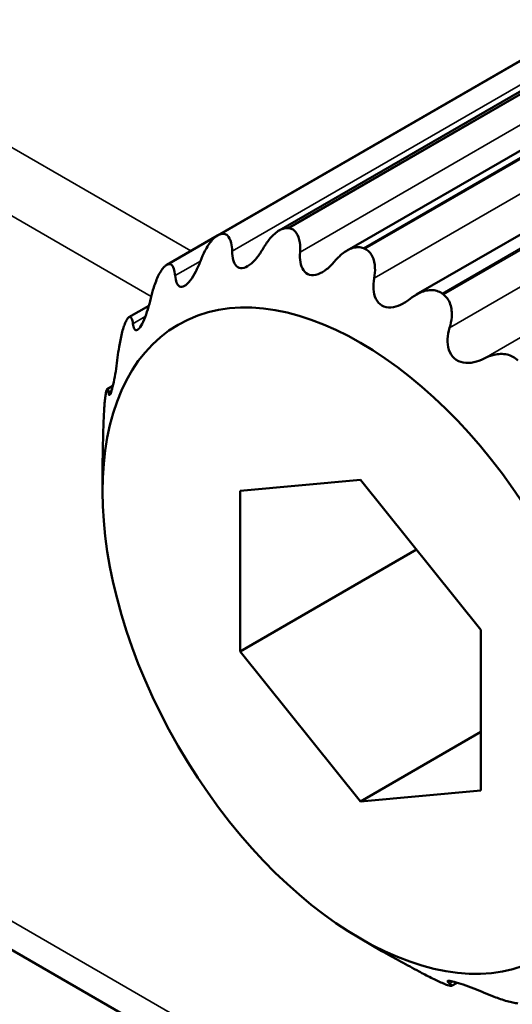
# Model space of a CAD drawing. Header units: millimetres. Extents: x 0 to 4638, y -120 to 1188.
# Tile 189 of 256: x 1365.34 to 1369.2, y 506.04 to 513.75. Entities that reach past the tile are written whole.
import ezdxf

# ---------------------------------------------------------------- set-up
doc = ezdxf.new("R2010")
doc.units = ezdxf.units.MM
doc.header["$LTSCALE"] = 2
doc.layers.add('Sichtbar (ISO)', color=7, linetype='Continuous', lineweight=50)
doc.layers.add('Sichtbar schmal (ISO)', color=7, linetype='Continuous', lineweight=35)

msp = doc.modelspace()

# ---------------------------------------------------------------- linework, layer by layer
at = {"layer": 'Sichtbar (ISO)'}
for p, q in [((1370.0228, 513.6263), (1367.3715, 512.0956)), ((1369.5182, 513.5743), (1366.8878, 512.0556)), ((1370.5948, 513.492), (1367.9025, 511.9376)), ((1371.1955, 513.1807), (1368.4444, 511.5924)), ((1366.4913, 511.8267), (1366.8878, 512.0556)), ((1366.1939, 511.4157), (1366.3502, 511.5059)), ((1366.0242, 510.8531), (1366.0683, 510.8786)), ((1365.9877, 510.0493), (1365.9877, 510.2437)), ((1367.0642, 510.057), (1368.008, 510.1413)), ((1368.008, 510.1413), (1368.9518, 508.9671)), ((1367.0642, 508.7985), (1367.0642, 510.057)), ((1368.4461, 509.5963), (1367.0642, 508.7985)), ((1368.9518, 508.9671), (1368.9518, 507.7087)), ((1368.008, 507.6244), (1367.0642, 508.7985)), ((1368.9518, 508.1693), (1368.008, 507.6244)), ((1368.9518, 507.7087), (1368.008, 507.6244)), ((1369.1053, 504.2506), (1363.4304, 507.5271)), ((1368.008, 506.55), (1368.1764, 506.4528)), ((1368.7665, 506.2051), (1368.7224, 506.1796))]:
    msp.add_line(p, q, dxfattribs=at)
for major_axis, start_param, end_param in [((-1.6667, 2.8868), 6.149862, 6.154709), ((-1.6667, 2.8868), 5.888063, 5.892909), ((1.6667, -2.8868), 2.484671, 2.489517), ((-1.6667, 2.8868), 0.128476, 0.133323), ((1.6667, -2.8868), 2.222872, 2.227718), ((-1.6667, 2.8868), 0.390276, 0.395122), ((-1.6667, 2.8868), 0.652075, 0.656922), ((-1.6667, 2.8868), 2.484671, 2.489517)]:
    msp.add_ellipse((1368.3447, 509.0772), major_axis=major_axis, ratio=0.57735, start_param=start_param, end_param=end_param, dxfattribs=at)
msp.add_ellipse((1368.008, 508.8828), major_axis=(-1.4286, 2.4744), ratio=0.57735, dxfattribs=at)
for points, knots in [([(1367.0025, 511.9324), (1367.002, 511.9569), (1366.9994, 511.9794), (1366.9889, 512.0218), (1366.9791, 512.0429), (1366.9584, 512.0618), (1366.9506, 512.0661), (1366.9334, 512.0698), (1366.9241, 512.0692), (1366.9144, 512.0663)], [-0.11230325, -0.11230325, -0.11230325, -0.11230325, -0.09963158, -0.09963158, -0.08414572, -0.08414572, -0.07640279, -0.07640279, -0.06865986, -0.06865986, -0.06865986, -0.06865986]), ([(1367.4375, 512.113), (1367.4262, 512.1141), (1367.4142, 512.1127), (1367.3894, 512.1053), (1367.3767, 512.0991), (1367.339, 512.075), (1367.3144, 512.0508), (1367.2766, 512.0041), (1367.2603, 511.9799), (1367.2454, 511.9541)], [-0.19333749, -0.19333749, -0.19333749, -0.19333749, -0.18559456, -0.18559456, -0.17785163, -0.17785163, -0.16236577, -0.16236577, -0.1496941, -0.1496941, -0.1496941, -0.1496941]), ([(1367.5345, 511.9255), (1367.5363, 511.9526), (1367.5356, 511.9784), (1367.5279, 512.0297), (1367.519, 512.0572), (1367.4974, 512.0872), (1367.489, 512.0954), (1367.4699, 512.1072), (1367.4593, 512.1108), (1367.448, 512.112)], [-0.11230325, -0.11230325, -0.11230325, -0.11230325, -0.09963158, -0.09963158, -0.08414572, -0.08414572, -0.07640279, -0.07640279, -0.06865986, -0.06865986, -0.06865986, -0.06865986]), ([(1366.9054, 512.0635), (1366.8957, 512.0605), (1366.8856, 512.055), (1366.8651, 512.0397), (1366.8548, 512.0298), (1366.8246, 511.9951), (1366.8055, 511.9652), (1366.777, 511.9107), (1366.765, 511.8837), (1366.7543, 511.8558)], [-0.19333749, -0.19333749, -0.19333749, -0.19333749, -0.18559456, -0.18559456, -0.17785163, -0.17785163, -0.16236577, -0.16236577, -0.1496941, -0.1496941, -0.1496941, -0.1496941]), ([(1367.0025, 511.9324), (1367.0031, 511.907), (1367.006, 511.8836), (1367.0168, 511.8452), (1367.0253, 511.8277), (1367.0493, 511.8045), (1367.0649, 511.799), (1367.0993, 511.802), (1367.1192, 511.8108), (1367.1587, 511.8396), (1367.1784, 511.8597), (1367.2129, 511.9021), (1367.2299, 511.9272), (1367.2454, 511.9541)], [-0.23789041, -0.23789041, -0.23789041, -0.23789041, -0.224707, -0.224707, -0.21206911, -0.21206911, -0.19943123, -0.19943123, -0.18679334, -0.18679334, -0.17415545, -0.17415545, -0.16097204, -0.16097204, -0.16097204, -0.16097204]), ([(1367.5345, 511.9255), (1367.5327, 511.8972), (1367.5336, 511.8703), (1367.5419, 511.8236), (1367.5497, 511.8009), (1367.574, 511.7657), (1367.5907, 511.7534), (1367.6291, 511.7431), (1367.652, 511.7448), (1367.6985, 511.761), (1367.7221, 511.7754), (1367.7645, 511.8085), (1367.7856, 511.8294), (1367.8054, 511.8529)], [-0.23789041, -0.23789041, -0.23789041, -0.23789041, -0.224707, -0.224707, -0.21206911, -0.21206911, -0.19943123, -0.19943123, -0.18679334, -0.18679334, -0.17415545, -0.17415545, -0.16097204, -0.16097204, -0.16097204, -0.16097204]), ([(1368.0314, 511.9556), (1368.0194, 511.9607), (1368.0062, 511.9635), (1367.9784, 511.9642), (1367.9639, 511.9622), (1367.9203, 511.9496), (1367.8909, 511.9324), (1367.8447, 511.8956), (1367.8244, 511.8754), (1367.8054, 511.8529)], [-0.19333749, -0.19333749, -0.19333749, -0.19333749, -0.18559456, -0.18559456, -0.17785163, -0.17785163, -0.16236577, -0.16236577, -0.1496941, -0.1496941, -0.1496941, -0.1496941]), ([(1368.1157, 511.7209), (1368.1206, 511.7494), (1368.1227, 511.7774), (1368.1201, 511.8349), (1368.1134, 511.8675), (1368.0935, 511.9071), (1368.0853, 511.9188), (1368.0659, 511.9381), (1368.0548, 511.9457), (1368.0428, 511.9508)], [-0.11230325, -0.11230325, -0.11230325, -0.11230325, -0.09963158, -0.09963158, -0.08414572, -0.08414572, -0.07640279, -0.07640279, -0.06865986, -0.06865986, -0.06865986, -0.06865986]), ([(1366.556, 511.7413), (1366.5541, 511.762), (1366.5507, 511.78), (1366.5398, 511.8118), (1366.5308, 511.8255), (1366.5133, 511.8326), (1366.5068, 511.8328), (1366.493, 511.8284), (1366.4857, 511.8237), (1366.4783, 511.8169)], [-0.11230325, -0.11230325, -0.11230325, -0.11230325, -0.09963158, -0.09963158, -0.08414572, -0.08414572, -0.07640279, -0.07640279, -0.06865986, -0.06865986, -0.06865986, -0.06865986]), ([(1366.556, 511.7413), (1366.5579, 511.7198), (1366.5616, 511.7011), (1366.5727, 511.6727), (1366.5807, 511.6612), (1366.6016, 511.651), (1366.6147, 511.6525), (1366.6428, 511.6687), (1366.6587, 511.684), (1366.6896, 511.7241), (1366.7046, 511.7489), (1366.7306, 511.7986), (1366.7431, 511.8267), (1366.7543, 511.8558)], [-0.23789041, -0.23789041, -0.23789041, -0.23789041, -0.224707, -0.224707, -0.21206911, -0.21206911, -0.19943123, -0.19943123, -0.18679334, -0.18679334, -0.17415545, -0.17415545, -0.16097204, -0.16097204, -0.16097204, -0.16097204]), ([(1366.4713, 511.8105), (1366.4639, 511.8036), (1366.4563, 511.7943), (1366.4412, 511.772), (1366.4337, 511.7588), (1366.4122, 511.7155), (1366.3991, 511.6812), (1366.38, 511.6217), (1366.3722, 511.5933), (1366.3655, 511.5646)], [-0.19333749, -0.19333749, -0.19333749, -0.19333749, -0.18559456, -0.18559456, -0.17785163, -0.17785163, -0.16236577, -0.16236577, -0.1496941, -0.1496941, -0.1496941, -0.1496941]), ([(1368.1157, 511.7209), (1368.1105, 511.6913), (1368.1086, 511.6621), (1368.1123, 511.6094), (1368.118, 511.5826), (1368.1401, 511.5372), (1368.1565, 511.5188), (1368.1962, 511.4958), (1368.2208, 511.4906), (1368.2721, 511.4937), (1368.2988, 511.5017), (1368.3475, 511.5241), (1368.3724, 511.54), (1368.3961, 511.559)], [-0.23789041, -0.23789041, -0.23789041, -0.23789041, -0.224707, -0.224707, -0.21206911, -0.21206911, -0.19943123, -0.19943123, -0.18679334, -0.18679334, -0.17415545, -0.17415545, -0.16097204, -0.16097204, -0.16097204, -0.16097204]), ([(1368.6467, 511.6021), (1368.6347, 511.6109), (1368.6211, 511.6176), (1368.592, 511.6262), (1368.5765, 511.6282), (1368.529, 511.6276), (1368.4959, 511.618), (1368.4427, 511.5926), (1368.4188, 511.5772), (1368.3961, 511.559)], [-0.19333749, -0.19333749, -0.19333749, -0.19333749, -0.18559456, -0.18559456, -0.17785163, -0.17785163, -0.16236577, -0.16236577, -0.1496941, -0.1496941, -0.1496941, -0.1496941]), ([(1366.2253, 511.3651), (1366.2275, 511.3485), (1366.2309, 511.3351), (1366.2399, 511.3178), (1366.246, 511.3127), (1366.2616, 511.3157), (1366.271, 511.3239), (1366.2909, 511.3521), (1366.3019, 511.373), (1366.3231, 511.4223), (1366.3332, 511.4505), (1366.3503, 511.5051), (1366.3584, 511.5348), (1366.3655, 511.5646)], [-0.23789041, -0.23789041, -0.23789041, -0.23789041, -0.224707, -0.224707, -0.21206911, -0.21206911, -0.19943123, -0.19943123, -0.18679334, -0.18679334, -0.17415545, -0.17415545, -0.16097204, -0.16097204, -0.16097204, -0.16097204]), ([(1368.7064, 511.3327), (1368.7151, 511.3612), (1368.7207, 511.3899), (1368.7251, 511.4508), (1368.7221, 511.4867), (1368.706, 511.5337), (1368.6988, 511.5483), (1368.6809, 511.574), (1368.6701, 511.585), (1368.6581, 511.5938)], [-0.11230325, -0.11230325, -0.11230325, -0.11230325, -0.09963158, -0.09963158, -0.08414572, -0.08414572, -0.07640279, -0.07640279, -0.06865986, -0.06865986, -0.06865986, -0.06865986]), ([(1366.165, 511.3712), (1366.1603, 511.3609), (1366.1557, 511.3484), (1366.1466, 511.3204), (1366.1422, 511.3047), (1366.1299, 511.2552), (1366.1227, 511.2184), (1366.1127, 511.1569), (1366.1088, 511.1284), (1366.1055, 511.1004)], [-0.19333749, -0.19333749, -0.19333749, -0.19333749, -0.18559456, -0.18559456, -0.17785163, -0.17785163, -0.16236577, -0.16236577, -0.1496941, -0.1496941, -0.1496941, -0.1496941]), ([(1366.2253, 511.3651), (1366.2231, 511.3811), (1366.22, 511.3941), (1366.2112, 511.4139), (1366.2044, 511.42), (1366.1922, 511.4153), (1366.1878, 511.4115), (1366.1787, 511.3994), (1366.174, 511.3911), (1366.1693, 511.3808)], [-0.11230325, -0.11230325, -0.11230325, -0.11230325, -0.09963158, -0.09963158, -0.08414572, -0.08414572, -0.07640279, -0.07640279, -0.06865986, -0.06865986, -0.06865986, -0.06865986]), ([(1368.7064, 511.3327), (1368.6973, 511.3031), (1368.6917, 511.2732), (1368.689, 511.2172), (1368.6916, 511.1877), (1368.7089, 511.1346), (1368.7237, 511.1111), (1368.762, 511.0771), (1368.7868, 511.0655), (1368.8404, 511.0557), (1368.8692, 511.0574), (1368.9225, 511.0685), (1368.9503, 511.0787), (1368.9772, 511.0925)], [-0.23789041, -0.23789041, -0.23789041, -0.23789041, -0.224707, -0.224707, -0.21206911, -0.21206911, -0.19943123, -0.19943123, -0.18679334, -0.18679334, -0.17415545, -0.17415545, -0.16097204, -0.16097204, -0.16097204, -0.16097204]), ([(1366.0329, 510.8296), (1366.0343, 510.8183), (1366.0362, 510.8107), (1366.041, 510.8048), (1366.0442, 510.806), (1366.0523, 510.8213), (1366.0572, 510.8355), (1366.0674, 510.8739), (1366.0732, 510.8992), (1366.0841, 510.9548), (1366.0893, 510.985), (1366.098, 511.0415), (1366.1021, 511.0713), (1366.1055, 511.1004)], [-0.23789041, -0.23789041, -0.23789041, -0.23789041, -0.224707, -0.224707, -0.21206911, -0.21206911, -0.19943123, -0.19943123, -0.18679334, -0.18679334, -0.17415545, -0.17415545, -0.16097204, -0.16097204, -0.16097204, -0.16097204]), ([(1369.2415, 511.0765), (1369.2302, 511.0884), (1369.2171, 511.0984), (1369.1883, 511.1143), (1369.1726, 511.1201), (1369.1234, 511.1308), (1369.088, 511.129), (1369.0298, 511.1158), (1369.0031, 511.1058), (1368.9772, 511.0925)], [-0.19333749, -0.19333749, -0.19333749, -0.19333749, -0.18559456, -0.18559456, -0.17785163, -0.17785163, -0.16236577, -0.16236577, -0.1496941, -0.1496941, -0.1496941, -0.1496941]), ([(1366.0329, 510.8296), (1366.0316, 510.8403), (1366.0299, 510.8478), (1366.0255, 510.8554), (1366.0223, 510.8538), (1366.0172, 510.8382), (1366.0154, 510.8309), (1366.012, 510.8122), (1366.0103, 510.8008), (1366.0086, 510.7878)], [-0.11230325, -0.11230325, -0.11230325, -0.11230325, -0.09963158, -0.09963158, -0.08414572, -0.08414572, -0.07640279, -0.07640279, -0.06865986, -0.06865986, -0.06865986, -0.06865986]), ([(1366.0071, 510.7756), (1366.0056, 510.7625), (1366.0041, 510.7477), (1366.0014, 510.7157), (1366.0002, 510.6985), (1365.9969, 510.6455), (1365.9953, 510.6082), (1365.9933, 510.548), (1365.9926, 510.5208), (1365.9921, 510.4949)], [-0.19333749, -0.19333749, -0.19333749, -0.19333749, -0.18559456, -0.18559456, -0.17785163, -0.17785163, -0.16236577, -0.16236577, -0.1496941, -0.1496941, -0.1496941, -0.1496941]), ([(1365.9877, 510.2437), (1365.9877, 510.2666), (1365.988, 510.2947), (1365.989, 510.3534), (1365.9897, 510.3839), (1365.9909, 510.4395), (1365.9915, 510.4679), (1365.9921, 510.4949)], [-0.19943123, -0.19943123, -0.19943123, -0.19943123, -0.18679334, -0.18679334, -0.17415545, -0.17415545, -0.16097204, -0.16097204, -0.16097204, -0.16097204]), ([(1368.3961, 506.3309), (1368.3724, 506.344), (1368.3475, 506.3576), (1368.2988, 506.3843), (1368.2721, 506.399), (1368.2208, 506.4275), (1368.1962, 506.4413), (1368.1764, 506.4528)], [-0.23789041, -0.23789041, -0.23789041, -0.23789041, -0.224707, -0.224707, -0.21206911, -0.21206911, -0.19943123, -0.19943123, -0.19943123, -0.19943123]), ([(1368.3961, 506.3309), (1368.4188, 506.3184), (1368.4427, 506.3054), (1368.4959, 506.2771), (1368.529, 506.2598), (1368.5765, 506.2361), (1368.592, 506.2286), (1368.6211, 506.2149), (1368.6347, 506.2088), (1368.6467, 506.2037)], [-0.11230325, -0.11230325, -0.11230325, -0.11230325, -0.09963158, -0.09963158, -0.08414572, -0.08414572, -0.07640279, -0.07640279, -0.06865986, -0.06865986, -0.06865986, -0.06865986]), ([(1368.9772, 506.1264), (1368.9503, 506.138), (1368.9225, 506.1494), (1368.8692, 506.1701), (1368.8404, 506.1807), (1368.7868, 506.199), (1368.762, 506.2067), (1368.7237, 506.217), (1368.7089, 506.2199), (1368.6916, 506.2206), (1368.689, 506.2184), (1368.6917, 506.2112), (1368.6973, 506.2058), (1368.7064, 506.199)], [-0.23789041, -0.23789041, -0.23789041, -0.23789041, -0.224707, -0.224707, -0.21206911, -0.21206911, -0.19943123, -0.19943123, -0.18679334, -0.18679334, -0.17415545, -0.17415545, -0.16097204, -0.16097204, -0.16097204, -0.16097204]), ([(1368.6581, 506.1988), (1368.6701, 506.1937), (1368.6809, 506.1895), (1368.6988, 506.1832), (1368.706, 506.181), (1368.7221, 506.1777), (1368.7251, 506.1796), (1368.7207, 506.1872), (1368.7151, 506.1924), (1368.7064, 506.199)], [-0.19333749, -0.19333749, -0.19333749, -0.19333749, -0.18559456, -0.18559456, -0.17785163, -0.17785163, -0.16236577, -0.16236577, -0.1496941, -0.1496941, -0.1496941, -0.1496941]), ([(1368.9772, 506.1264), (1369.0031, 506.1152), (1369.0298, 506.1044), (1369.088, 506.0823), (1369.1234, 506.0701), (1369.1726, 506.056), (1369.1883, 506.052), (1369.2171, 506.0458), (1369.2302, 506.0437), (1369.2415, 506.0425)], [-0.11230325, -0.11230325, -0.11230325, -0.11230325, -0.09963158, -0.09963158, -0.08414572, -0.08414572, -0.07640279, -0.07640279, -0.06865986, -0.06865986, -0.06865986, -0.06865986])]:
    msp.add_open_spline(points, degree=3, knots=knots, dxfattribs=at)
at = {"layer": 'Sichtbar schmal (ISO)'}
for p, q in [((1363.6425, 513.6867), (1366.6777, 511.9343)), ((1370.0652, 513.6301), (1367.4375, 512.113)), ((1367.448, 512.112), (1370.0758, 513.6291)), ((1369.5331, 513.5806), (1366.9054, 512.0635)), ((1366.9144, 512.0663), (1369.5422, 513.5834)), ((1369.808, 513.5522), (1367.0025, 511.9324)), ((1370.34, 513.5452), (1367.5345, 511.9255)), ((1370.6592, 513.4728), (1368.0314, 511.9556)), ((1368.0428, 511.9508), (1370.6705, 513.4679)), ((1370.9211, 513.3407), (1368.1157, 511.7209)), ((1366.3687, 511.5781), (1363.4151, 513.2834)), ((1371.2745, 513.1192), (1368.6467, 511.6021)), ((1368.6581, 511.5938), (1371.2858, 513.111)), ((1371.5118, 512.9525), (1368.7064, 511.3327)), ((1368.9772, 511.0925), (1371.7827, 512.7123)), ((1366.7543, 511.8558), (1366.556, 511.7413)), ((1366.322, 511.421), (1366.2253, 511.3651)), ((1366.0596, 510.845), (1366.0329, 510.8296)), ((1363.5822, 507.6649), (1368.9673, 504.5558)), ((1368.7064, 506.199), (1368.7331, 506.2144))]:
    msp.add_line(p, q, dxfattribs=at)
msp.add_open_spline([(1369.1638, 516.9872), (1369.0384, 516.9122), (1368.9131, 516.8373), (1368.7877, 516.7623), (1367.3654, 515.9117), (1365.9429, 515.0613), (1364.5201, 514.2111), (1364.2276, 514.0363), (1363.9351, 513.8615), (1363.6425, 513.6867)], degree=3, knots=[0, 0, 0, 0, 0.068133, 0.068133, 0.068133, 0.84109, 0.84109, 0.84109, 1, 1, 1, 1], dxfattribs=at)

doc.saveas('drawing.dxf')
